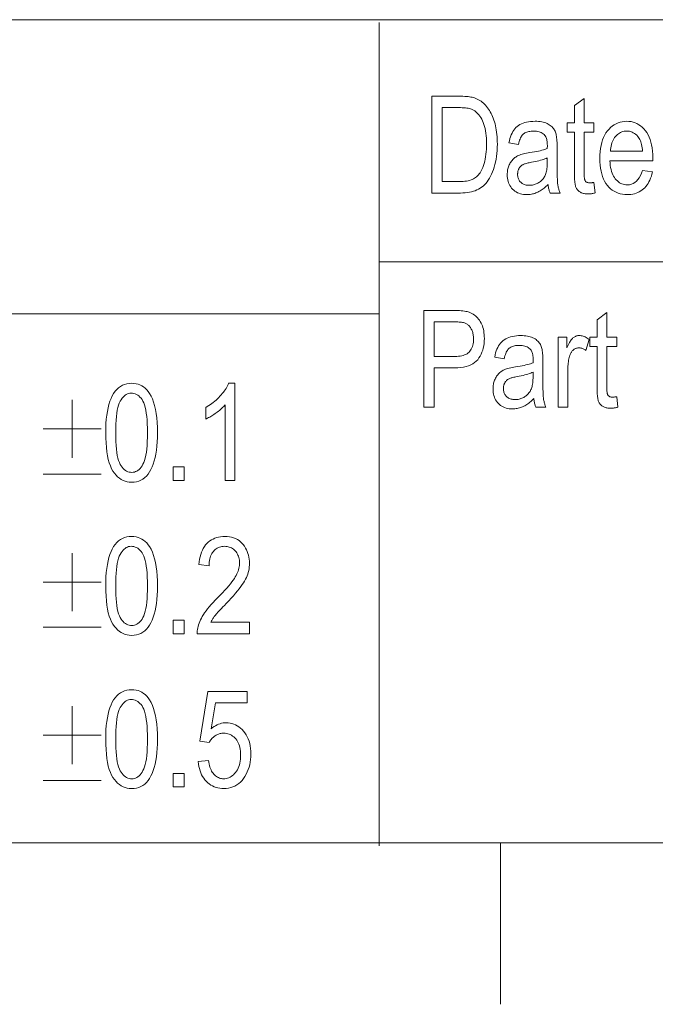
# Model space of a CAD drawing. Extents: x 1 to 211, y 3 to 294.
# Tile 10 of 30: x 141 to 161, y 3 to 33. Entities that reach past the tile are written whole.
import ezdxf

# ---------------------------------------------------------------- set-up
doc = ezdxf.new("R2010")
doc.units = 0

msp = doc.modelspace()

# ---------------------------------------------------------------- linework, layer by layer
at = {"color": 7, "lineweight": 13}
for p, q in [((5.716785, 33.383949), (205.716782, 33.383949)), ((151.955811, 33.292629), (151.955811, 7.792628)), ((151.955811, 25.883949), (205.716782, 25.883949)), ((151.955811, 24.273815), (85.904961, 24.273815)), ((5.716785, 7.883948), (205.716782, 7.883948))]:
    msp.add_line(p, q, dxfattribs=at)
at = {"color": 7, "lineweight": 13, "ltscale": 0.125}
msp.add_line((155.716782, 2.883948), (155.716782, 7.883948), dxfattribs=at)
at = {"color": 7, "lineweight": 13}
for points in [[(153.580505, 28.014435), (153.580505, 31.014435), (154.429764, 31.014435), (154.491272, 31.013882), (154.549759, 31.012224), (154.605209, 31.009462), (154.657639, 31.005594), (154.707047, 31.000622), (154.753418, 30.994543), (154.796753, 30.987362), (154.837067, 30.979073), (154.874359, 30.969681), (154.908615, 30.959183), (154.951004, 30.94367), (154.992264, 30.925785), (155.032379, 30.905525), (155.071335, 30.882893), (155.109161, 30.857887), (155.145828, 30.830505), (155.181351, 30.800751), (155.215729, 30.768623), (155.248962, 30.734121), (155.281052, 30.697245), (155.311874, 30.65819), (155.341293, 30.617149), (155.369339, 30.574123), (155.395981, 30.529114), (155.421234, 30.482119), (155.445084, 30.43314), (155.46756, 30.382174), (155.488632, 30.329224), (155.508331, 30.274288), (155.526611, 30.217367), (155.543335, 30.158381), (155.558304, 30.097244), (155.571503, 30.03396), (155.582932, 29.968527), (155.592621, 29.900946), (155.60054, 29.831215), (155.606689, 29.759336), (155.611099, 29.685308), (155.613739, 29.609131), (155.614609, 29.530806), (155.613113, 29.430441), (155.608643, 29.333166), (155.601166, 29.238981), (155.590714, 29.147886), (155.577271, 29.059881), (155.560837, 28.974966), (155.541412, 28.893143), (155.519012, 28.814407), (155.493607, 28.738764), (155.465225, 28.666208), (155.434494, 28.597265), (155.402069, 28.532457), (155.36795, 28.471781), (155.332123, 28.415239), (155.294617, 28.362831), (155.255386, 28.314558), (155.214478, 28.270416), (155.17186, 28.23041), (155.127548, 28.194536), (155.081528, 28.162798), (155.033218, 28.134609), (154.98204, 28.109386), (154.927963, 28.087133), (154.871002, 28.067846), (154.811157, 28.051525), (154.748413, 28.038174), (154.6828, 28.027788), (154.614304, 28.020369), (154.542908, 28.015919), (154.468643, 28.014435)], [(158.608475, 28.343903), (158.649399, 28.018528), (158.62468, 28.012306), (158.600449, 28.006741), (158.576721, 28.001829), (158.553467, 27.997572), (158.530716, 27.993971), (158.508453, 27.991024), (158.486679, 27.988731), (158.465393, 27.987095), (158.444595, 27.986113), (158.424301, 27.985785), (158.393402, 27.98641), (158.363724, 27.988281), (158.335281, 27.991404), (158.30806, 27.995771), (158.282074, 28.001389), (158.257309, 28.008255), (158.23378, 28.016369), (158.211472, 28.02573), (158.190399, 28.036341), (158.170547, 28.048201), (158.151917, 28.061144), (158.134491, 28.075008), (158.118271, 28.089792), (158.103256, 28.105499), (158.089462, 28.122126), (158.076859, 28.139673), (158.065475, 28.158142), (158.055298, 28.177532), (158.046326, 28.197842), (158.038559, 28.219072), (158.031754, 28.242914), (158.025665, 28.271051), (158.020294, 28.303486), (158.01564, 28.340219), (158.011703, 28.381248), (158.008469, 28.426577), (158.005966, 28.476202), (158.004181, 28.530125), (158.003098, 28.588343), (158.002747, 28.65086), (158.002747, 29.901201), (157.781738, 29.901201), (157.781738, 30.187695), (158.002747, 30.187695), (158.002747, 30.725895), (158.303558, 30.946903), (158.303558, 30.187695), (158.608475, 30.187695), (158.608475, 29.901201), (158.303558, 29.901201), (158.303558, 28.630396), (158.303833, 28.596447), (158.304626, 28.564995), (158.305954, 28.536037), (158.307816, 28.509579), (158.310211, 28.485615), (158.313141, 28.464148), (158.316605, 28.445179), (158.320587, 28.428705), (158.325104, 28.414728), (158.33017, 28.403248), (158.338623, 28.38925), (158.348419, 28.376726), (158.359573, 28.365677), (158.37207, 28.3561), (158.385925, 28.347996), (158.401138, 28.341366), (158.417694, 28.336208), (158.435593, 28.332525), (158.454849, 28.330315), (158.475464, 28.329578), (158.485992, 28.329721), (158.497147, 28.330151), (158.508911, 28.330868), (158.521301, 28.331869), (158.534286, 28.333158), (158.547897, 28.334736), (158.562119, 28.336597), (158.576965, 28.338745), (158.592407, 28.341181)], [(153.905884, 28.36846), (154.429764, 28.36846), (154.491653, 28.369493), (154.550491, 28.372593), (154.606262, 28.37776), (154.658951, 28.384995), (154.708572, 28.394295), (154.755127, 28.405663), (154.798615, 28.419098), (154.839035, 28.434599), (154.876373, 28.452168), (154.91066, 28.471802), (154.942642, 28.493729), (154.973114, 28.518173), (155.002075, 28.545134), (155.02951, 28.574612), (155.055435, 28.606607), (155.079849, 28.641119), (155.102753, 28.678148), (155.12413, 28.717695), (155.144012, 28.759758), (155.162369, 28.804338), (155.184525, 28.866529), (155.204361, 28.931133), (155.221848, 28.998152), (155.237015, 29.067587), (155.249847, 29.139435), (155.260345, 29.213697), (155.268509, 29.290377), (155.274338, 29.369469), (155.277832, 29.450977), (155.279007, 29.534899), (155.277771, 29.624212), (155.274048, 29.70962), (155.267868, 29.791117), (155.259201, 29.868706), (155.248047, 29.942385), (155.234436, 30.012157), (155.218338, 30.078018), (155.199768, 30.139973), (155.178726, 30.198019), (155.155197, 30.252157), (155.12973, 30.30261), (155.102859, 30.349606), (155.074554, 30.393143), (155.044861, 30.43322), (155.013748, 30.469841), (154.981216, 30.503002), (154.947281, 30.532705), (154.911926, 30.55895), (154.875168, 30.581738), (154.83699, 30.601065), (154.809265, 30.612341), (154.778458, 30.622429), (154.744598, 30.63133), (154.707657, 30.639046), (154.667648, 30.645575), (154.624573, 30.650915), (154.57843, 30.655069), (154.529205, 30.658037), (154.476929, 30.659817), (154.42157, 30.66041), (153.905884, 30.66041)], [(157.186234, 28.282511), (157.155823, 28.251774), (157.125168, 28.222593), (157.094269, 28.194967), (157.063126, 28.168896), (157.031738, 28.144381), (157.000092, 28.12142), (156.968216, 28.100014), (156.936081, 28.080164), (156.903717, 28.061871), (156.871094, 28.04513), (156.838226, 28.029966), (156.805115, 28.016399), (156.771759, 28.004429), (156.738159, 27.994053), (156.704315, 27.985273), (156.670227, 27.97809), (156.63588, 27.972504), (156.601303, 27.968513), (156.566467, 27.96612), (156.531387, 27.965322), (156.476852, 27.966999), (156.424576, 27.972034), (156.374542, 27.980423), (156.326752, 27.99217), (156.281219, 28.007273), (156.237946, 28.02573), (156.196915, 28.047544), (156.158127, 28.072716), (156.121613, 28.101242), (156.087326, 28.133125), (156.055832, 28.167852), (156.027649, 28.204912), (156.002792, 28.244305), (155.981247, 28.286032), (155.963013, 28.33009), (155.94809, 28.376482), (155.936493, 28.425205), (155.928207, 28.476263), (155.923233, 28.529654), (155.92157, 28.585377), (155.922348, 28.622601), (155.924683, 28.658964), (155.928574, 28.694469), (155.934006, 28.729115), (155.94101, 28.762899), (155.94957, 28.795826), (155.959671, 28.827892), (155.971344, 28.8591), (155.984558, 28.889448), (155.999329, 28.918938), (156.015457, 28.947361), (156.03273, 28.974516), (156.051147, 29.000404), (156.070709, 29.025021), (156.091415, 29.04837), (156.113281, 29.070452), (156.136276, 29.091263), (156.160431, 29.110806), (156.185715, 29.12908), (156.212158, 29.146086), (156.240555, 29.162027), (156.271744, 29.177109), (156.305725, 29.19133), (156.342468, 29.204695), (156.382004, 29.217197), (156.424332, 29.228842), (156.469421, 29.239626), (156.517319, 29.24955), (156.567978, 29.258615), (156.621429, 29.266823), (156.693146, 29.277668), (156.76091, 29.288923), (156.824768, 29.300587), (156.884674, 29.312662), (156.940674, 29.325144), (156.992737, 29.338036), (157.040863, 29.351337), (157.085068, 29.365049), (157.125336, 29.379169), (157.161682, 29.393698), (157.163727, 29.487831), (157.162933, 29.531113), (157.160538, 29.571733), (157.15654, 29.609694), (157.150955, 29.644995), (157.143768, 29.677633), (157.134995, 29.707613), (157.124619, 29.734932), (157.112656, 29.759592), (157.099075, 29.78159), (157.083923, 29.800928), (157.060196, 29.825813), (157.034073, 29.848078), (157.005524, 29.867723), (156.974564, 29.884748), (156.941177, 29.899155), (156.905396, 29.910942), (156.867188, 29.920111), (156.826569, 29.926659), (156.783524, 29.930588), (156.738083, 29.931896), (156.696991, 29.931026), (156.65802, 29.928419), (156.621185, 29.92407), (156.586487, 29.917982), (156.553909, 29.910154), (156.523453, 29.900587), (156.495132, 29.889282), (156.468933, 29.876236), (156.44487, 29.86145), (156.422928, 29.844925), (156.402618, 29.826008), (156.383392, 29.804039), (156.365295, 29.779022), (156.348282, 29.750956), (156.332382, 29.719841), (156.317581, 29.685677), (156.303894, 29.648462), (156.291306, 29.6082), (156.279831, 29.564888), (156.269455, 29.518528), (155.972733, 29.56764), (155.986725, 29.635723), (156.003296, 29.700001), (156.022491, 29.760471), (156.044266, 29.817137), (156.068649, 29.869993), (156.095642, 29.919046), (156.125214, 29.964291), (156.157394, 30.005732), (156.192169, 30.043364), (156.229553, 30.07719), (156.269897, 30.107517), (156.313583, 30.134653), (156.360596, 30.158596), (156.41095, 30.179346), (156.46463, 30.196903), (156.521652, 30.211269), (156.582016, 30.222443), (156.645706, 30.230423), (156.712738, 30.235212), (156.783096, 30.236809), (156.837967, 30.235754), (156.890411, 30.232594), (156.940445, 30.227324), (156.988068, 30.219946), (157.033264, 30.210461), (157.076065, 30.198868), (157.11644, 30.185167), (157.154388, 30.169359), (157.189941, 30.151443), (157.223068, 30.13142), (157.253815, 30.10984), (157.282211, 30.087259), (157.308258, 30.063675), (157.33194, 30.039087), (157.353271, 30.013496), (157.372253, 29.986904), (157.388885, 29.959309), (157.403152, 29.93071), (157.41507, 29.90111), (157.424637, 29.870506), (157.432617, 29.837969), (157.439743, 29.802567), (157.44603, 29.764297), (157.451492, 29.723166), (157.4561, 29.679169), (157.459885, 29.632307), (157.462814, 29.582579), (157.46492, 29.529987), (157.466171, 29.474529), (157.466599, 29.416208), (157.466599, 28.925076), (157.466782, 28.825754), (157.467361, 28.734066), (157.468338, 28.650011), (157.469696, 28.573589), (157.471451, 28.504799), (157.473587, 28.443644), (157.47612, 28.39012), (157.479034, 28.344231), (157.482346, 28.305973), (157.486038, 28.275349), (157.490295, 28.248613), (157.495316, 28.222019), (157.501099, 28.19557), (157.507645, 28.169264), (157.514938, 28.143101), (157.522995, 28.117081), (157.531799, 28.091206), (157.541367, 28.065472), (157.551697, 28.039881), (157.562775, 28.014435), (157.247635, 28.014435), (157.238541, 28.037374), (157.230118, 28.061174), (157.222336, 28.085833), (157.21521, 28.111351), (157.20874, 28.13773), (157.202942, 28.164967), (157.197784, 28.193064), (157.193283, 28.222019), (157.189423, 28.251837)], [(160.110519, 28.714298), (160.42157, 28.667231), (160.404755, 28.599363), (160.385437, 28.534912), (160.363586, 28.473879), (160.339218, 28.416264), (160.312347, 28.362064), (160.282944, 28.311283), (160.251038, 28.26392), (160.216599, 28.219975), (160.179657, 28.179445), (160.140198, 28.142334), (160.098495, 28.108702), (160.054855, 28.078609), (160.009277, 28.052057), (159.961746, 28.029045), (159.912277, 28.009575), (159.860855, 27.993643), (159.807495, 27.981253), (159.752197, 27.972403), (159.694946, 27.967093), (159.635757, 27.965322), (159.561493, 27.968197), (159.490097, 27.976822), (159.4216, 27.991198), (159.355972, 28.011324), (159.293243, 28.037201), (159.233398, 28.068829), (159.176437, 28.106205), (159.12236, 28.149332), (159.071167, 28.19821), (159.022873, 28.252838), (158.978348, 28.312889), (158.938507, 28.378036), (158.903366, 28.448278), (158.87291, 28.523617), (158.847137, 28.60405), (158.82605, 28.689579), (158.809647, 28.780203), (158.797928, 28.875921), (158.790894, 28.976736), (158.788559, 29.082647), (158.790924, 29.192528), (158.798004, 29.297068), (158.80983, 29.396267), (158.82637, 29.490124), (158.847641, 29.57864), (158.873642, 29.661816), (158.904373, 29.739649), (158.939819, 29.812143), (158.980011, 29.879295), (159.024918, 29.941107), (159.073441, 29.99729), (159.124496, 30.047558), (159.178055, 30.091915), (159.234131, 30.130356), (159.29274, 30.162884), (159.353851, 30.189495), (159.41748, 30.210196), (159.483627, 30.224979), (159.552292, 30.233852), (159.623474, 30.236809), (159.691498, 30.233902), (159.757233, 30.225185), (159.820663, 30.210655), (159.881821, 30.190315), (159.940674, 30.164162), (159.997238, 30.132198), (160.051498, 30.094421), (160.103485, 30.050833), (160.153168, 30.001432), (160.200562, 29.946222), (160.244492, 29.885506), (160.283813, 29.819592), (160.318497, 29.74848), (160.348557, 29.672171), (160.373993, 29.590662), (160.394806, 29.503958), (160.410995, 29.412054), (160.422546, 29.314953), (160.429489, 29.212654), (160.431808, 29.105158), (160.429749, 29.006931), (159.099609, 29.006931), (159.104614, 28.935471), (159.112289, 28.867613), (159.122635, 28.803356), (159.13562, 28.742702), (159.151276, 28.68565), (159.169586, 28.632198), (159.190567, 28.582348), (159.214203, 28.536098), (159.240494, 28.493452), (159.269455, 28.454407), (159.3004, 28.419025), (159.332642, 28.387367), (159.366211, 28.359434), (159.401077, 28.335226), (159.437256, 28.314741), (159.474747, 28.297981), (159.51355, 28.284946), (159.55365, 28.275635), (159.595078, 28.270048), (159.637802, 28.268187), (159.703674, 28.272648), (159.765411, 28.286032), (159.823029, 28.308336), (159.876495, 28.339565), (159.925827, 28.379715), (159.971039, 28.428787), (160.012115, 28.486782), (160.049042, 28.553698), (160.081848, 28.629538)], [(159.118027, 29.309795), (160.112564, 29.309795), (160.107681, 29.364843), (160.101196, 29.417027), (160.093109, 29.466345), (160.08342, 29.512798), (160.072144, 29.556385), (160.05928, 29.597109), (160.044815, 29.634968), (160.028748, 29.66996), (160.011093, 29.702087), (159.991837, 29.731352), (159.961975, 29.769844), (159.930527, 29.804285), (159.897476, 29.834673), (159.862823, 29.861012), (159.826584, 29.883295), (159.788742, 29.901529), (159.749313, 29.91571), (159.708282, 29.92584), (159.665649, 29.931917), (159.621429, 29.933943), (159.581512, 29.932255), (159.54277, 29.927191), (159.505219, 29.918749), (159.468857, 29.906931), (159.433685, 29.891737), (159.399689, 29.873165), (159.366882, 29.851219), (159.335266, 29.825895), (159.30484, 29.797194), (159.275589, 29.765118), (159.24823, 29.730175), (159.22345, 29.692879), (159.201248, 29.653231), (159.181625, 29.611229), (159.164581, 29.566874), (159.150116, 29.520164), (159.138214, 29.471102), (159.128906, 29.419687), (159.122177, 29.365919)], [(157.161682, 29.105158), (157.126907, 29.089033), (157.088913, 29.073399), (157.047668, 29.058254), (157.003204, 29.043602), (156.955505, 29.029442), (156.904572, 29.015772), (156.850403, 29.002594), (156.792999, 28.989906), (156.732376, 28.977709), (156.668503, 28.966003), (156.631592, 28.959364), (156.596954, 28.952538), (156.564621, 28.94553), (156.534592, 28.938337), (156.506836, 28.93096), (156.481384, 28.923397), (156.458221, 28.915653), (156.437347, 28.907722), (156.418762, 28.899609), (156.402466, 28.89131), (156.387665, 28.882572), (156.373535, 28.873138), (156.360077, 28.863008), (156.347305, 28.852184), (156.33519, 28.840662), (156.323761, 28.828445), (156.313019, 28.815533), (156.302933, 28.801924), (156.293533, 28.787621), (156.284805, 28.772621), (156.27684, 28.757036), (156.269699, 28.740984), (156.263412, 28.724459), (156.25795, 28.707464), (156.253342, 28.689997), (156.249573, 28.672062), (156.246628, 28.653654), (156.244537, 28.634775), (156.243271, 28.615427), (156.242859, 28.595608), (156.24382, 28.565126), (156.246704, 28.535894), (156.251511, 28.50791), (156.25824, 28.481174), (156.266891, 28.455687), (156.277481, 28.431448), (156.289978, 28.408457), (156.304413, 28.386713), (156.320755, 28.366219), (156.339035, 28.346972), (156.359009, 28.329281), (156.380447, 28.313452), (156.403366, 28.299486), (156.427765, 28.287382), (156.453629, 28.27714), (156.480972, 28.268759), (156.509781, 28.262241), (156.54007, 28.257586), (156.571823, 28.254793), (156.605057, 28.253862), (156.6371, 28.254702), (156.668549, 28.257217), (156.699387, 28.261414), (156.729645, 28.267286), (156.759308, 28.274837), (156.788376, 28.284067), (156.816849, 28.294973), (156.844742, 28.307558), (156.872025, 28.321823), (156.898712, 28.337763), (156.924454, 28.355106), (156.948853, 28.373575), (156.971924, 28.393169), (156.993668, 28.413889), (157.014084, 28.435734), (157.033173, 28.458704), (157.050919, 28.482801), (157.067337, 28.508022), (157.082428, 28.53437), (157.096191, 28.561842), (157.108643, 28.591158), (157.119766, 28.62303), (157.129593, 28.657459), (157.138107, 28.694448), (157.145309, 28.733995), (157.151199, 28.776098), (157.155792, 28.820761), (157.159058, 28.867981), (157.161026, 28.917761), (157.161682, 28.970097)], [(153.335724, 21.376898), (153.335724, 24.376898), (154.262726, 24.376898), (154.326492, 24.376324), (154.386826, 24.374605), (154.44371, 24.37174), (154.497162, 24.367729), (154.54718, 24.362574), (154.59375, 24.35627), (154.636887, 24.348822), (154.67659, 24.340227), (154.712845, 24.330486), (154.745682, 24.319599), (154.787384, 24.302715), (154.827362, 24.283173), (154.865631, 24.260971), (154.902191, 24.236107), (154.937012, 24.208582), (154.970123, 24.178398), (155.001511, 24.145554), (155.031189, 24.11005), (155.059143, 24.071884), (155.085373, 24.031059), (155.109482, 23.987942), (155.131058, 23.9429), (155.150085, 23.895935), (155.16658, 23.847048), (155.180527, 23.796236), (155.191956, 23.7435), (155.200836, 23.688843), (155.207184, 23.632259), (155.210983, 23.573753), (155.21225, 23.513323), (155.21019, 23.433781), (155.203979, 23.357225), (155.193649, 23.283657), (155.179184, 23.213078), (155.160583, 23.145485), (155.137848, 23.080881), (155.110977, 23.019264), (155.079971, 22.960636), (155.04483, 22.904995), (155.005569, 22.852341), (154.961227, 22.80374), (154.910858, 22.760254), (154.854477, 22.721884), (154.792084, 22.688631), (154.723679, 22.660492), (154.649246, 22.63747), (154.568802, 22.619564), (154.482346, 22.606775), (154.389877, 22.599102), (154.291382, 22.596542), (153.661087, 22.596542), (153.661087, 21.376898)], [(159.311157, 21.706366), (159.352081, 21.380991), (159.327362, 21.374769), (159.303131, 21.369204), (159.279404, 21.364292), (159.256149, 21.360035), (159.233398, 21.356434), (159.211136, 21.353487), (159.189362, 21.351194), (159.168076, 21.349558), (159.147278, 21.348576), (159.126984, 21.348248), (159.096085, 21.348873), (159.066406, 21.350744), (159.037964, 21.353867), (159.010757, 21.358234), (158.984756, 21.363852), (158.960007, 21.370718), (158.936462, 21.378832), (158.914154, 21.388193), (158.893082, 21.398804), (158.87323, 21.410664), (158.854599, 21.423607), (158.837173, 21.437471), (158.820953, 21.452255), (158.805954, 21.467962), (158.792145, 21.484589), (158.779556, 21.502136), (158.768158, 21.520605), (158.75798, 21.539995), (158.749008, 21.560305), (158.741241, 21.581535), (158.734436, 21.605377), (158.728348, 21.633514), (158.722977, 21.665949), (158.718323, 21.702682), (158.714386, 21.743711), (158.711166, 21.78904), (158.708649, 21.838665), (158.706863, 21.892586), (158.705795, 21.950806), (158.705429, 22.013323), (158.705429, 23.263664), (158.484421, 23.263664), (158.484421, 23.550158), (158.705429, 23.550158), (158.705429, 24.088358), (159.006256, 24.309366), (159.006256, 23.550158), (159.311157, 23.550158), (159.311157, 23.263664), (159.006256, 23.263664), (159.006256, 21.992859), (159.006516, 21.95891), (159.007309, 21.927458), (159.008636, 21.8985), (159.010498, 21.872042), (159.012894, 21.848078), (159.015823, 21.826611), (159.019287, 21.807642), (159.02327, 21.791168), (159.027802, 21.777191), (159.032852, 21.765711), (159.041306, 21.751713), (159.051102, 21.739189), (159.062256, 21.72814), (159.074768, 21.718563), (159.088623, 21.710459), (159.103821, 21.703829), (159.120377, 21.698671), (159.138275, 21.694988), (159.157532, 21.692778), (159.178146, 21.692041), (159.18869, 21.692184), (159.199829, 21.692614), (159.211609, 21.693331), (159.223984, 21.694332), (159.236984, 21.695621), (159.25058, 21.697199), (159.264816, 21.69906), (159.279648, 21.701208), (159.29509, 21.703644)], [(153.661087, 22.950567), (154.297516, 22.950567), (154.356064, 22.951929), (154.411377, 22.956011), (154.463455, 22.962814), (154.512314, 22.972342), (154.557922, 22.984589), (154.600296, 22.999557), (154.63945, 23.017248), (154.675369, 23.037663), (154.708038, 23.060797), (154.737488, 23.086653), (154.763931, 23.11525), (154.787582, 23.14661), (154.808456, 23.180735), (154.826553, 23.217621), (154.841858, 23.257269), (154.854385, 23.299681), (154.86412, 23.344854), (154.871078, 23.392792), (154.875259, 23.443491), (154.876648, 23.496952), (154.875961, 23.532047), (154.873901, 23.56612), (154.870468, 23.599169), (154.865677, 23.631195), (154.859512, 23.662197), (154.851959, 23.692177), (154.843048, 23.721134), (154.832764, 23.749067), (154.821121, 23.775976), (154.80809, 23.801865), (154.794098, 23.826441), (154.779526, 23.849422), (154.764374, 23.870806), (154.748657, 23.890594), (154.732376, 23.908787), (154.715515, 23.925383), (154.698074, 23.940384), (154.680069, 23.953787), (154.661484, 23.965595), (154.642334, 23.975807), (154.621323, 23.984749), (154.597183, 23.99275), (154.569916, 23.999809), (154.53952, 24.005928), (154.505997, 24.011106), (154.46933, 24.015343), (154.429535, 24.018637), (154.386612, 24.02099), (154.340561, 24.022402), (154.291382, 24.022873), (153.661087, 24.022873)], [(156.744995, 21.644974), (156.714584, 21.614237), (156.683929, 21.585056), (156.65303, 21.55743), (156.621887, 21.531359), (156.590485, 21.506844), (156.558853, 21.483883), (156.526978, 21.462477), (156.494843, 21.442627), (156.462463, 21.424334), (156.429855, 21.407593), (156.396988, 21.392429), (156.363876, 21.378862), (156.330521, 21.366892), (156.296921, 21.356516), (156.263077, 21.347736), (156.228973, 21.340553), (156.194641, 21.334967), (156.160049, 21.330976), (156.125229, 21.328583), (156.090149, 21.327785), (156.035614, 21.329462), (155.983322, 21.334497), (155.933289, 21.342886), (155.885513, 21.354633), (155.839981, 21.369736), (155.796692, 21.388193), (155.755676, 21.410007), (155.716888, 21.435179), (155.680359, 21.463705), (155.646088, 21.495588), (155.614594, 21.530315), (155.586411, 21.567375), (155.561554, 21.606768), (155.539993, 21.648495), (155.521774, 21.692553), (155.506851, 21.738945), (155.495239, 21.787668), (155.486954, 21.838726), (155.481979, 21.892117), (155.480331, 21.94784), (155.48111, 21.985064), (155.483444, 22.021427), (155.48732, 22.056932), (155.492767, 22.091578), (155.499771, 22.125362), (155.508316, 22.158289), (155.518433, 22.190355), (155.53009, 22.221563), (155.54332, 22.251911), (155.55809, 22.281401), (155.574219, 22.309824), (155.591492, 22.336979), (155.609909, 22.362865), (155.629471, 22.387484), (155.650177, 22.410833), (155.672028, 22.432915), (155.695038, 22.453726), (155.719177, 22.473269), (155.744476, 22.491543), (155.77092, 22.508549), (155.799316, 22.52449), (155.830505, 22.539572), (155.864471, 22.553795), (155.90123, 22.567158), (155.940765, 22.57966), (155.983078, 22.591305), (156.028183, 22.602089), (156.076065, 22.612013), (156.12674, 22.621078), (156.180191, 22.629286), (156.251892, 22.640131), (156.319672, 22.651386), (156.383514, 22.66305), (156.443436, 22.675125), (156.49942, 22.687607), (156.551483, 22.700499), (156.599625, 22.7138), (156.643814, 22.727512), (156.684097, 22.741632), (156.720444, 22.756161), (156.722488, 22.850294), (156.72168, 22.893576), (156.719284, 22.934196), (156.715302, 22.972157), (156.709717, 23.007458), (156.70253, 23.040096), (156.693756, 23.070076), (156.68338, 23.097395), (156.671402, 23.122055), (156.657837, 23.144053), (156.64267, 23.163391), (156.618958, 23.188276), (156.592819, 23.210541), (156.56427, 23.230186), (156.53331, 23.247211), (156.499939, 23.261618), (156.464142, 23.273405), (156.425949, 23.282574), (156.385315, 23.289122), (156.342285, 23.293051), (156.296829, 23.294361), (156.255737, 23.293491), (156.216782, 23.290882), (156.179947, 23.286533), (156.145233, 23.280445), (156.112656, 23.272617), (156.082214, 23.26305), (156.053894, 23.251743), (156.027695, 23.238699), (156.003632, 23.223913), (155.981689, 23.20739), (155.961365, 23.188471), (155.942154, 23.166502), (155.924042, 23.141485), (155.907043, 23.113419), (155.891144, 23.082304), (155.876343, 23.04814), (155.862656, 23.010925), (155.850067, 22.970663), (155.838593, 22.927351), (155.828217, 22.880991), (155.531494, 22.930103), (155.545471, 22.998186), (155.562057, 23.062464), (155.581238, 23.122934), (155.603027, 23.1796), (155.627411, 23.232456), (155.654388, 23.281509), (155.683975, 23.326754), (155.716156, 23.368195), (155.750931, 23.405827), (155.788315, 23.439653), (155.828659, 23.46998), (155.87233, 23.497116), (155.919342, 23.521059), (155.969696, 23.541809), (156.023392, 23.559366), (156.080414, 23.573732), (156.140762, 23.584906), (156.204468, 23.592886), (156.271484, 23.597675), (156.341858, 23.599272), (156.396713, 23.598217), (156.449173, 23.595057), (156.499207, 23.589787), (156.546829, 23.582409), (156.592026, 23.572924), (156.634811, 23.561331), (156.675186, 23.54763), (156.71315, 23.531822), (156.748703, 23.513906), (156.78183, 23.493883), (156.812576, 23.472303), (156.840973, 23.449722), (156.867004, 23.426138), (156.890701, 23.40155), (156.912033, 23.375959), (156.931015, 23.349367), (156.947632, 23.321772), (156.961914, 23.293173), (156.973831, 23.263573), (156.983398, 23.232969), (156.991364, 23.200432), (156.998505, 23.165028), (157.004791, 23.12676), (157.010239, 23.085629), (157.014862, 23.041632), (157.018631, 22.99477), (157.021576, 22.945042), (157.023666, 22.89245), (157.024933, 22.836992), (157.025345, 22.778671), (157.025345, 22.287539), (157.025543, 22.188217), (157.026123, 22.096529), (157.0271, 22.012474), (157.028458, 21.936052), (157.030212, 21.867262), (157.032349, 21.806107), (157.034882, 21.752583), (157.037796, 21.706694), (157.041092, 21.668436), (157.044785, 21.637812), (157.049057, 21.611076), (157.054077, 21.584482), (157.05986, 21.558033), (157.066406, 21.531727), (157.0737, 21.505564), (157.081741, 21.479544), (157.090561, 21.453669), (157.100128, 21.427935), (157.110443, 21.402344), (157.121521, 21.376898), (156.806381, 21.376898), (156.797302, 21.399837), (156.788864, 21.423637), (156.781097, 21.448296), (156.773972, 21.473814), (156.767502, 21.500193), (156.761688, 21.52743), (156.756531, 21.555527), (156.752029, 21.584482), (156.748184, 21.6143)], [(157.493973, 21.376898), (157.493973, 23.550158), (157.766144, 23.550158), (157.766144, 23.22069), (157.786835, 23.264984), (157.80719, 23.306189), (157.827194, 23.344303), (157.846848, 23.379326), (157.86615, 23.411261), (157.885117, 23.440104), (157.903732, 23.465857), (157.921997, 23.488522), (157.939911, 23.508095), (157.957474, 23.524578), (157.975082, 23.538771), (157.993118, 23.551468), (158.011597, 23.562672), (158.030487, 23.572382), (158.04982, 23.580599), (158.06958, 23.58732), (158.089767, 23.592548), (158.110382, 23.596283), (158.131424, 23.598524), (158.152908, 23.599272), (158.183258, 23.598083), (158.21373, 23.594524), (158.244324, 23.588589), (158.27504, 23.58028), (158.305878, 23.569599), (158.336838, 23.556543), (158.36792, 23.541113), (158.399124, 23.52331), (158.43045, 23.503132), (158.461914, 23.480581), (158.359589, 23.138836), (158.337143, 23.153999), (158.314819, 23.167566), (158.292618, 23.179537), (158.270538, 23.189913), (158.248581, 23.198692), (158.226746, 23.205875), (158.205032, 23.211462), (158.183441, 23.215452), (158.161972, 23.217846), (158.140625, 23.218643), (158.121552, 23.217968), (158.102814, 23.215942), (158.084396, 23.212566), (158.066299, 23.20784), (158.048538, 23.201761), (158.031113, 23.194332), (158.013992, 23.185555), (157.997223, 23.175425), (157.980759, 23.163944), (157.964645, 23.151114), (157.949142, 23.137075), (157.934601, 23.121973), (157.92099, 23.105806), (157.908325, 23.088575), (157.896591, 23.070282), (157.885818, 23.050922), (157.875977, 23.030499), (157.867065, 23.009012), (157.8591, 22.986462), (157.852081, 22.962847), (157.841202, 22.920424), (157.831467, 22.87747), (157.822861, 22.833984), (157.815414, 22.789967), (157.809113, 22.745417), (157.803955, 22.700336), (157.799942, 22.654722), (157.797089, 22.608576), (157.795364, 22.561897), (157.794785, 22.514688), (157.794785, 21.376898)], [(156.720444, 22.467621), (156.685669, 22.451496), (156.647675, 22.435862), (156.60643, 22.420717), (156.561966, 22.406065), (156.514267, 22.391905), (156.463333, 22.378235), (156.409164, 22.365055), (156.351761, 22.352369), (156.291122, 22.340172), (156.227264, 22.328466), (156.190338, 22.321827), (156.155716, 22.315002), (156.123383, 22.307993), (156.093338, 22.3008), (156.065598, 22.293423), (156.040131, 22.28586), (156.016968, 22.278116), (155.996094, 22.270185), (155.977524, 22.262072), (155.961227, 22.253773), (155.946426, 22.245035), (155.932297, 22.235601), (155.918839, 22.225471), (155.906052, 22.214647), (155.893951, 22.203125), (155.882523, 22.190908), (155.871765, 22.177996), (155.861694, 22.164387), (155.852295, 22.150084), (155.843567, 22.135084), (155.835587, 22.119499), (155.828461, 22.103447), (155.822174, 22.086922), (155.816711, 22.069927), (155.812103, 22.05246), (155.808319, 22.034525), (155.805389, 22.016117), (155.803284, 21.997238), (155.802032, 21.97789), (155.801605, 21.958071), (155.802567, 21.927589), (155.80545, 21.898357), (155.810272, 21.870373), (155.817001, 21.843637), (155.825653, 21.81815), (155.836243, 21.793911), (155.84874, 21.77092), (155.863159, 21.749176), (155.879517, 21.728682), (155.897797, 21.709435), (155.91777, 21.691744), (155.939209, 21.675915), (155.962128, 21.661949), (155.986526, 21.649845), (156.01239, 21.639603), (156.039734, 21.631222), (156.068542, 21.624704), (156.098831, 21.620049), (156.130585, 21.617256), (156.163818, 21.616325), (156.195862, 21.617165), (156.227295, 21.61968), (156.258148, 21.623877), (156.288406, 21.629749), (156.318069, 21.6373), (156.347137, 21.64653), (156.37561, 21.657436), (156.403488, 21.670021), (156.430786, 21.684286), (156.457474, 21.700226), (156.483215, 21.717569), (156.507614, 21.736038), (156.530685, 21.755632), (156.552429, 21.776352), (156.572845, 21.798197), (156.591919, 21.821167), (156.60968, 21.845264), (156.626099, 21.870485), (156.64119, 21.896833), (156.654953, 21.924305), (156.667389, 21.953621), (156.678528, 21.985493), (156.688354, 22.019922), (156.696869, 22.056911), (156.704071, 22.096458), (156.709961, 22.138561), (156.714539, 22.183224), (156.717819, 22.230444), (156.719788, 22.280224), (156.720444, 22.33256)], [(143.482117, 20.588665), (143.484161, 20.736025), (143.490265, 20.876059), (143.500443, 21.008768), (143.514694, 21.13415), (143.53302, 21.252205), (143.55542, 21.362936), (143.581894, 21.466339), (143.612427, 21.562416), (143.647049, 21.651169), (143.68573, 21.732594), (143.728394, 21.806469), (143.774918, 21.872566), (143.825302, 21.930889), (143.879562, 21.981434), (143.937698, 22.024204), (143.999695, 22.059196), (144.065552, 22.086414), (144.135284, 22.105854), (144.208878, 22.117519), (144.286346, 22.121407), (144.355255, 22.118256), (144.421158, 22.108801), (144.484085, 22.093044), (144.544037, 22.070984), (144.600983, 22.042622), (144.654938, 22.007956), (144.705917, 21.966988), (144.753906, 21.919716), (144.798904, 21.86614), (144.840912, 21.806263), (144.887573, 21.725574), (144.929321, 21.635759), (144.966156, 21.536816), (144.998077, 21.428747), (145.025085, 21.31155), (145.047195, 21.185226), (145.064392, 21.049778), (145.07666, 20.905199), (145.08403, 20.751495), (145.086487, 20.588665), (145.084457, 20.442072), (145.078384, 20.302704), (145.068253, 20.170559), (145.054077, 20.045637), (145.035843, 19.927938), (145.01355, 19.817465), (144.987213, 19.714214), (144.956833, 19.618187), (144.922379, 19.529385), (144.883896, 19.447805), (144.841415, 19.373737), (144.794998, 19.307465), (144.744659, 19.248989), (144.690384, 19.198311), (144.632187, 19.155428), (144.570053, 19.120342), (144.503998, 19.093054), (144.434021, 19.073563), (144.360107, 19.061867), (144.282257, 19.05797), (144.213135, 19.061407), (144.146576, 19.07172), (144.082581, 19.088911), (144.021133, 19.112976), (143.96225, 19.143917), (143.90593, 19.181734), (143.852158, 19.226427), (143.800949, 19.277996), (143.752289, 19.336441), (143.706192, 19.401762), (143.66362, 19.475513), (143.625534, 19.559252), (143.591919, 19.652977), (143.56279, 19.756687), (143.538147, 19.870384), (143.517975, 19.994068), (143.502289, 20.127737), (143.491089, 20.271393), (143.48436, 20.425035)], [(147.486893, 19.109129), (147.184036, 19.109129), (147.184036, 21.456333), (147.162445, 21.431725), (147.13942, 21.407015), (147.11496, 21.382202), (147.089081, 21.357288), (147.061752, 21.33227), (147.033005, 21.30715), (147.002823, 21.281929), (146.971207, 21.256605), (146.938156, 21.231178), (146.903671, 21.20565), (146.868759, 21.180695), (146.834427, 21.156986), (146.800659, 21.134527), (146.767471, 21.113317), (146.734848, 21.093355), (146.702805, 21.07464), (146.671326, 21.057175), (146.640427, 21.040956), (146.610107, 21.025988), (146.580353, 21.012266), (146.580353, 21.368338), (146.6297, 21.397621), (146.677872, 21.428173), (146.724884, 21.459995), (146.770737, 21.493086), (146.81543, 21.527443), (146.858948, 21.563072), (146.901291, 21.599968), (146.942474, 21.638132), (146.982483, 21.677567), (147.021347, 21.718269), (147.058472, 21.759504), (147.093338, 21.800533), (147.125916, 21.841358), (147.156235, 21.881981), (147.18428, 21.922396), (147.210052, 21.962608), (147.233566, 22.002615), (147.254791, 22.042418), (147.273758, 22.082014), (147.290436, 22.121407), (147.486893, 22.121407)], [(143.791122, 20.588665), (143.792526, 20.447372), (143.796738, 20.315718), (143.803741, 20.193703), (143.813553, 20.081326), (143.826172, 19.978586), (143.841583, 19.885487), (143.859818, 19.802025), (143.880844, 19.728201), (143.904663, 19.664017), (143.931305, 19.60947), (143.960129, 19.562229), (143.990524, 19.51996), (144.022491, 19.482666), (144.056046, 19.450342), (144.091171, 19.422993), (144.127869, 19.400616), (144.166153, 19.383211), (144.206009, 19.370779), (144.247437, 19.363321), (144.290436, 19.360834), (144.3311, 19.363352), (144.370422, 19.370903), (144.408371, 19.383488), (144.444977, 19.401108), (144.48024, 19.423761), (144.51416, 19.451448), (144.546707, 19.484169), (144.577911, 19.521925), (144.607773, 19.564716), (144.636276, 19.612539), (144.66272, 19.667608), (144.686371, 19.73213), (144.707245, 19.806107), (144.725342, 19.889538), (144.740646, 19.982424), (144.753174, 20.084763), (144.762909, 20.196558), (144.769867, 20.317806), (144.774048, 20.448507), (144.775436, 20.588665), (144.774033, 20.730335), (144.769821, 20.862309), (144.762817, 20.984579), (144.753006, 21.097151), (144.740387, 21.200022), (144.724976, 21.293194), (144.706741, 21.376667), (144.685715, 21.450439), (144.661896, 21.514511), (144.635254, 21.568884), (144.6064, 21.615929), (144.575867, 21.658024), (144.543686, 21.695166), (144.509857, 21.727356), (144.474365, 21.754593), (144.43721, 21.776878), (144.398392, 21.79421), (144.357925, 21.806591), (144.315811, 21.81402), (144.272018, 21.816496), (144.231766, 21.813978), (144.192825, 21.806427), (144.155228, 21.793842), (144.118958, 21.776224), (144.084015, 21.753569), (144.0504, 21.725882), (144.018112, 21.693161), (143.987167, 21.655405), (143.95755, 21.612614), (143.92926, 21.564791), (143.903015, 21.509722), (143.879532, 21.4452), (143.85881, 21.371223), (143.840851, 21.287792), (143.825653, 21.194906), (143.813232, 21.092567), (143.803558, 20.980772), (143.796646, 20.859524), (143.792511, 20.728823)], [(145.573517, 19.109129), (145.573517, 19.528637), (145.917313, 19.528637), (145.917313, 19.109129)], [(143.482117, 15.8431), (143.484161, 15.990459), (143.490265, 16.130493), (143.500443, 16.263203), (143.514694, 16.388584), (143.53302, 16.506639), (143.55542, 16.617371), (143.581894, 16.720774), (143.612427, 16.816851), (143.647049, 16.905603), (143.68573, 16.987028), (143.728394, 17.060904), (143.774918, 17.127001), (143.825317, 17.185324), (143.879562, 17.235868), (143.937698, 17.278639), (143.999695, 17.313631), (144.065552, 17.340849), (144.135284, 17.360289), (144.208878, 17.371954), (144.286346, 17.375841), (144.355255, 17.37269), (144.421173, 17.363235), (144.484085, 17.347479), (144.544037, 17.325418), (144.600983, 17.297056), (144.654938, 17.26239), (144.705917, 17.221422), (144.753906, 17.17415), (144.798904, 17.120575), (144.840912, 17.060699), (144.887573, 16.980009), (144.929321, 16.890194), (144.966156, 16.79125), (144.998077, 16.683182), (145.025101, 16.565985), (145.047195, 16.439661), (145.064392, 16.304211), (145.07666, 16.159634), (145.08403, 16.00593), (145.086487, 15.8431), (145.084457, 15.696507), (145.078384, 15.557137), (145.068253, 15.424993), (145.054077, 15.300071), (145.035843, 15.182373), (145.01355, 15.071899), (144.987213, 14.968649), (144.956833, 14.872622), (144.922394, 14.783819), (144.883896, 14.70224), (144.841415, 14.628171), (144.794998, 14.561899), (144.744659, 14.503424), (144.690384, 14.452745), (144.632187, 14.409863), (144.570068, 14.374778), (144.503998, 14.347489), (144.434021, 14.327997), (144.360107, 14.316302), (144.282257, 14.312404), (144.213135, 14.315842), (144.146576, 14.326156), (144.082581, 14.343346), (144.021133, 14.367411), (143.96225, 14.398352), (143.90593, 14.43617), (143.852158, 14.480863), (143.800949, 14.532432), (143.752289, 14.590876), (143.706207, 14.656197), (143.66362, 14.729948), (143.625534, 14.813686), (143.591919, 14.907411), (143.56279, 15.011122), (143.538147, 15.124819), (143.517975, 15.248502), (143.502289, 15.382172), (143.491089, 15.525828), (143.48436, 15.679471)], [(147.941193, 14.717588), (147.941193, 14.363564), (146.314316, 14.363564), (146.314514, 14.407049), (146.317551, 14.451558), (146.323425, 14.49709), (146.332153, 14.543646), (146.343735, 14.591224), (146.358154, 14.639826), (146.375412, 14.68945), (146.395523, 14.740098), (146.418472, 14.791769), (146.44426, 14.844464), (146.47374, 14.898632), (146.507736, 14.954723), (146.546265, 15.012738), (146.58931, 15.072677), (146.636871, 15.134539), (146.688965, 15.198325), (146.745575, 15.264034), (146.806717, 15.331667), (146.872375, 15.401224), (146.942551, 15.472704), (147.024353, 15.555101), (147.100296, 15.633673), (147.17038, 15.708417), (147.234619, 15.779334), (147.292999, 15.846425), (147.345535, 15.909689), (147.392212, 15.969126), (147.433029, 16.024736), (147.468002, 16.076521), (147.497131, 16.124477), (147.522003, 16.170204), (147.544281, 16.215296), (147.563919, 16.259754), (147.580948, 16.303577), (147.595352, 16.346766), (147.607147, 16.38932), (147.616302, 16.43124), (147.622864, 16.472527), (147.626785, 16.513178), (147.628098, 16.553196), (147.626755, 16.598185), (147.622742, 16.641476), (147.616028, 16.683069), (147.606644, 16.722963), (147.594589, 16.761158), (147.579834, 16.797657), (147.562424, 16.832455), (147.542313, 16.865555), (147.519531, 16.896957), (147.494064, 16.926661), (147.466629, 16.954071), (147.437943, 16.978598), (147.40802, 17.000238), (147.376846, 17.018993), (147.344421, 17.034863), (147.310745, 17.047848), (147.275818, 17.057945), (147.239655, 17.065159), (147.20224, 17.069489), (147.163574, 17.07093), (147.122162, 17.069374), (147.082291, 17.064709), (147.043915, 17.056932), (147.007065, 17.046047), (146.97171, 17.032049), (146.937897, 17.014942), (146.905579, 16.994722), (146.874786, 16.971394), (146.84549, 16.944956), (146.817734, 16.915405), (146.792068, 16.88295), (146.769104, 16.847794), (146.74884, 16.809935), (146.731293, 16.769375), (146.716431, 16.726114), (146.704269, 16.680153), (146.694824, 16.631489), (146.688065, 16.580126), (146.684021, 16.52606), (146.682663, 16.469294), (146.371613, 16.508175), (146.379959, 16.592394), (146.391876, 16.672337), (146.407379, 16.748001), (146.426453, 16.819389), (146.449127, 16.886499), (146.475372, 16.949335), (146.505188, 17.007891), (146.538605, 17.062172), (146.575592, 17.112175), (146.616165, 17.157902), (146.659851, 17.19931), (146.706238, 17.236361), (146.75531, 17.269051), (146.807037, 17.297382), (146.861465, 17.321358), (146.918579, 17.340971), (146.978363, 17.356228), (147.040817, 17.367125), (147.105972, 17.373663), (147.173798, 17.375841), (147.247269, 17.373304), (147.317093, 17.365692), (147.38324, 17.353004), (147.445724, 17.335241), (147.504547, 17.312405), (147.559708, 17.284491), (147.611206, 17.251503), (147.659042, 17.21344), (147.703217, 17.170303), (147.743713, 17.122089), (147.780457, 17.070644), (147.813339, 17.017807), (147.842346, 16.963577), (147.867477, 16.907957), (147.888748, 16.850945), (147.906158, 16.79254), (147.919693, 16.732744), (147.929367, 16.671558), (147.935165, 16.60898), (147.937103, 16.54501), (147.935577, 16.487946), (147.931046, 16.431355), (147.923477, 16.375231), (147.912872, 16.31958), (147.899246, 16.264399), (147.882584, 16.209688), (147.8629, 16.155449), (147.840179, 16.101681), (147.814438, 16.048382), (147.785675, 15.995555), (147.752655, 15.941214), (147.714203, 15.883372), (147.670319, 15.822032), (147.620972, 15.757193), (147.566193, 15.688853), (147.505966, 15.617015), (147.440292, 15.541677), (147.369186, 15.46284), (147.292633, 15.380505), (147.210632, 15.294668), (147.158524, 15.241176), (147.110229, 15.191203), (147.065781, 15.144751), (147.025146, 15.101817), (146.988342, 15.062404), (146.955368, 15.02651), (146.926208, 14.994137), (146.900894, 14.965282), (146.879395, 14.939948), (146.861725, 14.918134), (146.846268, 14.898079), (146.83139, 14.878025), (146.817123, 14.85797), (146.803436, 14.837915), (146.790359, 14.817861), (146.777863, 14.797807), (146.765961, 14.777752), (146.754654, 14.757697), (146.743942, 14.737642), (146.733826, 14.717588)], [(143.791122, 15.8431), (143.792526, 15.701807), (143.796738, 15.570153), (143.803741, 15.448137), (143.813553, 15.33576), (143.826172, 15.233021), (143.841583, 15.139921), (143.859818, 15.056459), (143.880844, 14.982635), (143.904663, 14.918451), (143.931305, 14.863905), (143.960129, 14.816664), (143.990524, 14.774396), (144.022491, 14.737101), (144.056046, 14.704778), (144.091171, 14.677427), (144.127884, 14.65505), (144.166153, 14.637646), (144.206009, 14.625215), (144.247437, 14.617755), (144.290436, 14.615269), (144.3311, 14.617785), (144.370422, 14.625337), (144.408371, 14.637922), (144.444992, 14.655541), (144.48024, 14.678195), (144.51416, 14.705883), (144.546707, 14.738605), (144.577911, 14.776361), (144.607773, 14.81915), (144.636276, 14.866974), (144.66272, 14.922043), (144.686371, 14.986565), (144.707245, 15.060541), (144.725342, 15.143972), (144.740646, 15.236858), (144.753174, 15.339198), (144.762909, 15.450992), (144.769867, 15.57224), (144.774048, 15.702943), (144.775436, 15.8431), (144.774033, 15.984771), (144.769836, 16.116743), (144.762817, 16.239014), (144.753006, 16.351585), (144.740387, 16.454456), (144.724976, 16.547628), (144.706757, 16.631102), (144.68573, 16.704872), (144.661896, 16.768946), (144.635254, 16.823318), (144.6064, 16.870365), (144.575867, 16.912458), (144.543686, 16.9496), (144.509857, 16.981791), (144.474365, 17.009027), (144.43721, 17.031313), (144.398407, 17.048645), (144.357925, 17.061026), (144.315811, 17.068455), (144.272018, 17.07093), (144.231766, 17.068413), (144.192825, 17.060862), (144.155228, 17.048277), (144.118958, 17.030659), (144.084015, 17.008003), (144.0504, 16.980316), (144.018127, 16.947594), (143.987167, 16.90984), (143.95755, 16.867048), (143.92926, 16.819225), (143.903015, 16.764156), (143.879532, 16.699635), (143.85881, 16.625658), (143.840851, 16.542227), (143.825653, 16.449341), (143.813232, 16.347002), (143.803558, 16.235207), (143.796646, 16.113958), (143.792511, 15.983256)], [(145.573532, 14.363564), (145.573532, 14.783072), (145.917313, 14.783072), (145.917313, 14.363564)], [(143.482117, 11.097533), (143.484161, 11.244893), (143.490265, 11.384928), (143.500443, 11.517635), (143.514694, 11.643018), (143.53302, 11.761073), (143.55542, 11.871803), (143.581894, 11.975206), (143.612427, 12.071285), (143.647049, 12.160036), (143.68573, 12.241463), (143.728394, 12.315336), (143.774918, 12.381434), (143.825317, 12.439756), (143.879562, 12.490303), (143.937698, 12.533072), (143.999695, 12.568066), (144.065552, 12.595282), (144.135284, 12.614723), (144.208878, 12.626387), (144.286346, 12.630276), (144.355255, 12.627124), (144.421173, 12.61767), (144.484085, 12.601912), (144.544037, 12.579853), (144.600983, 12.55149), (144.654938, 12.516824), (144.705917, 12.475855), (144.753906, 12.428584), (144.798904, 12.37501), (144.840912, 12.315132), (144.887573, 12.234443), (144.929321, 12.144628), (144.966156, 12.045685), (144.998077, 11.937615), (145.025101, 11.820418), (145.047195, 11.694096), (145.064392, 11.558645), (145.07666, 11.414068), (145.08403, 11.260365), (145.086487, 11.097533), (145.084457, 10.95094), (145.078384, 10.811571), (145.068253, 10.679426), (145.054077, 10.554504), (145.035843, 10.436807), (145.01355, 10.326333), (144.987213, 10.223083), (144.956833, 10.127056), (144.922394, 10.038253), (144.883896, 9.956674), (144.841415, 9.882605), (144.794998, 9.816333), (144.744659, 9.757857), (144.690384, 9.707179), (144.632187, 9.664296), (144.570068, 9.629211), (144.503998, 9.601923), (144.434021, 9.582431), (144.360107, 9.570736), (144.282257, 9.566837), (144.213135, 9.570275), (144.146576, 9.580589), (144.082581, 9.597779), (144.021133, 9.621844), (143.96225, 9.652785), (143.90593, 9.690603), (143.852158, 9.735296), (143.800949, 9.786865), (143.752289, 9.845309), (143.706207, 9.91063), (143.66362, 9.984382), (143.625534, 10.06812), (143.591919, 10.161844), (143.56279, 10.265555), (143.538147, 10.379252), (143.517975, 10.502935), (143.502289, 10.636605), (143.491089, 10.780262), (143.48436, 10.933905)], [(146.349106, 10.403809), (146.66629, 10.436551), (146.674591, 10.380715), (146.684753, 10.327806), (146.696777, 10.277823), (146.710663, 10.230766), (146.72641, 10.186636), (146.744019, 10.145432), (146.763489, 10.107155), (146.784821, 10.071803), (146.808014, 10.039378), (146.833069, 10.00988), (146.859482, 9.983246), (146.886734, 9.959416), (146.914825, 9.93839), (146.943741, 9.920166), (146.973511, 9.904747), (147.00412, 9.892131), (147.035553, 9.882318), (147.067841, 9.87531), (147.100952, 9.871104), (147.134918, 9.869702), (147.177292, 9.871677), (147.218491, 9.877602), (147.258499, 9.887475), (147.297318, 9.901299), (147.334946, 9.919071), (147.371399, 9.940794), (147.406662, 9.966466), (147.440735, 9.996087), (147.473618, 10.029658), (147.50531, 10.067179), (147.534866, 10.108116), (147.561295, 10.151939), (147.584625, 10.198648), (147.604843, 10.248242), (147.621948, 10.300722), (147.635956, 10.356087), (147.646835, 10.414337), (147.654617, 10.475473), (147.659286, 10.539495), (147.660843, 10.606401), (147.659332, 10.669214), (147.654816, 10.729143), (147.647308, 10.786186), (147.63678, 10.840343), (147.62323, 10.891616), (147.606689, 10.940002), (147.587143, 10.985504), (147.564575, 11.02812), (147.539001, 11.06785), (147.510422, 11.104695), (147.479584, 11.138329), (147.447189, 11.16842), (147.413269, 11.194972), (147.377823, 11.217983), (147.340836, 11.237454), (147.302307, 11.253386), (147.262253, 11.265777), (147.220657, 11.274628), (147.177536, 11.279938), (147.132874, 11.281708), (147.105621, 11.28094), (147.07872, 11.278638), (147.05217, 11.274801), (147.02597, 11.26943), (147.000107, 11.262523), (146.974609, 11.254082), (146.949448, 11.244105), (146.924637, 11.232594), (146.900162, 11.219549), (146.876053, 11.204968), (146.8526, 11.189017), (146.83017, 11.171858), (146.808731, 11.153492), (146.7883, 11.133918), (146.768875, 11.113137), (146.750443, 11.091148), (146.733017, 11.067953), (146.716599, 11.04355), (146.701172, 11.017939), (146.686752, 10.991121), (146.402313, 11.036141), (146.641739, 12.577069), (147.863434, 12.577069), (147.863434, 12.225091), (146.883209, 12.225091), (146.750198, 11.418816), (146.79425, 11.454586), (146.838852, 11.486592), (146.883972, 11.514832), (146.929626, 11.539307), (146.975815, 11.560017), (147.022522, 11.576961), (147.069778, 11.590139), (147.117569, 11.599552), (147.165878, 11.6052), (147.214722, 11.607083), (147.275726, 11.604453), (147.335098, 11.596564), (147.392853, 11.583417), (147.44899, 11.56501), (147.503525, 11.541343), (147.556427, 11.512417), (147.607727, 11.478232), (147.657394, 11.438788), (147.70546, 11.394085), (147.751907, 11.344123), (147.795258, 11.2897), (147.834045, 11.231612), (147.868271, 11.169863), (147.897934, 11.10445), (147.923035, 11.035375), (147.943573, 10.962635), (147.959534, 10.886234), (147.970947, 10.80617), (147.977798, 10.722441), (147.980072, 10.63505), (147.977798, 10.548314), (147.970947, 10.464095), (147.959534, 10.382394), (147.943573, 10.303208), (147.923035, 10.226541), (147.897934, 10.15239), (147.868271, 10.080756), (147.834045, 10.01164), (147.795258, 9.94504), (147.751907, 9.880958), (147.704697, 9.821275), (147.654373, 9.767875), (147.600906, 9.720757), (147.544312, 9.679921), (147.484589, 9.645368), (147.421738, 9.617097), (147.355759, 9.595108), (147.286636, 9.579402), (147.214386, 9.569979), (147.139008, 9.566837), (147.076157, 9.569057), (147.015289, 9.575719), (146.956406, 9.586821), (146.899506, 9.602363), (146.844589, 9.622346), (146.791656, 9.64677), (146.740707, 9.675633), (146.691757, 9.708939), (146.644775, 9.746684), (146.599792, 9.78887), (146.557678, 9.834986), (146.519363, 9.884519), (146.484833, 9.937469), (146.454086, 9.993836), (146.427124, 10.053621), (146.403946, 10.116824), (146.384552, 10.183444), (146.368958, 10.253481), (146.357132, 10.326937)], [(143.791122, 11.097533), (143.792526, 10.956241), (143.796738, 10.824587), (143.803741, 10.702571), (143.813553, 10.590194), (143.826172, 10.487454), (143.841583, 10.394355), (143.859818, 10.310893), (143.880844, 10.237069), (143.904663, 10.172885), (143.931305, 10.118339), (143.960129, 10.071097), (143.990524, 10.02883), (144.022491, 9.991534), (144.056046, 9.959211), (144.091171, 9.931862), (144.127884, 9.909484), (144.166153, 9.892079), (144.206009, 9.879648), (144.247437, 9.872189), (144.290436, 9.869702), (144.3311, 9.872219), (144.370422, 9.87977), (144.408371, 9.892356), (144.444992, 9.909975), (144.48024, 9.932629), (144.51416, 9.960317), (144.546707, 9.993038), (144.577911, 10.030794), (144.607773, 10.073584), (144.636276, 10.121408), (144.66272, 10.176476), (144.686371, 10.240998), (144.707245, 10.314976), (144.725342, 10.398406), (144.740646, 10.491292), (144.753174, 10.593632), (144.762909, 10.705425), (144.769867, 10.826674), (144.774048, 10.957376), (144.775436, 11.097533), (144.774033, 11.239204), (144.769836, 11.371176), (144.762817, 11.493447), (144.753006, 11.606019), (144.740387, 11.708891), (144.724976, 11.802063), (144.706757, 11.885534), (144.68573, 11.959307), (144.661896, 12.023378), (144.635254, 12.077751), (144.6064, 12.124798), (144.575867, 12.166892), (144.543686, 12.204034), (144.509857, 12.236223), (144.474365, 12.263461), (144.43721, 12.285746), (144.398407, 12.303079), (144.357925, 12.315459), (144.315811, 12.322887), (144.272018, 12.325364), (144.231766, 12.322846), (144.192825, 12.315296), (144.155228, 12.302711), (144.118958, 12.285091), (144.084015, 12.262438), (144.0504, 12.23475), (144.018127, 12.202028), (143.987167, 12.164272), (143.95755, 12.121483), (143.92926, 12.073659), (143.903015, 12.018591), (143.879532, 11.954068), (143.85881, 11.880091), (143.840851, 11.79666), (143.825653, 11.703774), (143.813232, 11.601435), (143.803558, 11.489641), (143.796646, 11.368393), (143.792511, 11.23769)], [(145.573532, 9.617997), (145.573532, 10.037506), (145.917313, 10.037506), (145.917313, 9.617997)]]:
    msp.add_lwpolyline(points, close=True, dxfattribs=at)
for points in [[(142.445007, 19.80913), (142.445007, 21.609129)], [(141.545013, 20.709129), (143.345016, 20.709129)], [(141.545013, 19.30913), (143.345016, 19.30913)], [(142.445007, 15.063563), (142.445007, 16.863564)], [(141.545013, 15.963564), (143.345016, 15.963564)], [(141.545013, 14.563563), (143.345016, 14.563563)], [(142.445007, 10.317997), (142.445007, 12.117997)], [(141.545013, 11.217998), (143.345016, 11.217998)], [(141.545013, 9.817997), (143.345016, 9.817997)]]:
    msp.add_lwpolyline(points, dxfattribs=at)

doc.saveas('drawing.dxf')
